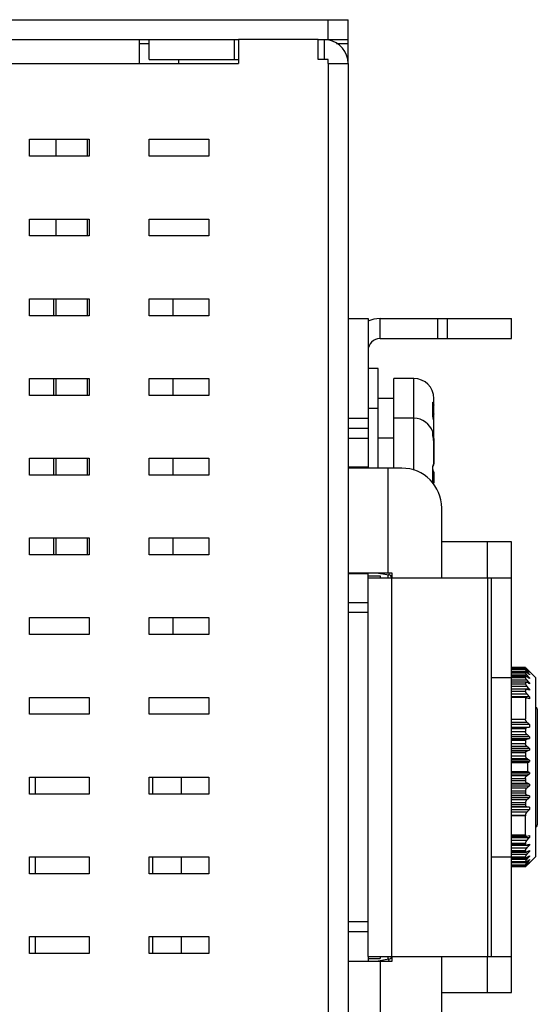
# Model space of a CAD drawing. Extents: x 879 to 1770, y -20 to 610.
# Tile 25 of 27: x 1498 to 1524, y 213 to 263. Entities that reach past the tile are written whole.
import ezdxf

# ---------------------------------------------------------------- set-up
doc = ezdxf.new("R2010")
doc.units = 0
doc.header["$LTSCALE"] = 2
doc.header["$MEASUREMENT"] = 0
for name, color, linetype in [('3100320300-SDXF_CONTIN2195', 7, 'CONTINUOUS'), ('3991140200_BDXF_CONTIN2162', 7, 'CONTINUOUS'), ('3991140300_CDXF_CONTIN2158', 7, 'CONTINUOUS'), ('46-111-501-1DXF_CONTIN2196', 7, 'CONTINUOUS'), ('BACK_PLATE_2DXF_CONTIN2194', 7, 'CONTINUOUS'), ('HSK_DXF_CONTINUOUS_LINE', 7, 'CONTINUOUS'), ('SNAP_2_DXF_CONTINUOUS_LINE', 7, 'CONTINUOUS'), ('SNAP_DXF_CONTINUOUS_LINE', 7, 'CONTINUOUS'), ('STAND_OFF_30DXF_CONTIN2163', 7, 'CONTINUOUS')]:
    doc.layers.add(name, color=color, linetype=linetype)

msp = doc.modelspace()

# ---------------------------------------------------------------- linework, layer by layer
at = {"layer": '3100320300-SDXF_CONTIN2195', "color": 7, "linetype": 'Continuous'}
for p, q in [((1515.598, 245.042), (1515.098, 245.042)), ((1515.598, 243.042), (1515.598, 245.042)), ((1517.398, 244.542), (1516.398, 244.542)), ((1516.398, 242.542), (1516.398, 244.542)), ((1517.398, 242.542), (1517.398, 244.542)), ((1516.398, 243.542), (1515.598, 243.542)), ((1518.398, 241.527), (1518.398, 243.542)), ((1518.398, 243.222), (1518.398, 243.542)), ((1518.346, 243.262), (1518.351, 243.246)), ((1518.351, 243.287), (1518.352, 243.29)), ((1515.598, 243.042), (1515.098, 243.042)), ((1515.598, 240.042), (1515.598, 243.042)), ((1518.346, 242.764), (1518.351, 242.745)), ((1517.398, 242.542), (1516.398, 242.542)), ((1516.398, 240.042), (1516.398, 242.542)), ((1517.398, 239.94), (1517.398, 242.542)), ((1518.385, 242.484), (1518.383, 242.507)), ((1518.383, 242.507), (1518.383, 242.507)), ((1518.391, 242.473), (1518.383, 242.507)), ((1518.398, 241.527), (1518.398, 242.396)), ((1518.346, 241.861), (1518.345, 241.862)), ((1518.346, 241.86), (1518.345, 241.862)), ((1518.346, 241.859), (1518.346, 241.861)), ((1518.348, 241.854), (1518.346, 241.86)), ((1518.347, 241.855), (1518.347, 241.856)), ((1518.35, 241.703), (1518.353, 241.717)), ((1518.353, 241.717), (1518.357, 241.747)), ((1518.364, 241.676), (1518.354, 241.672)), ((1518.358, 241.774), (1518.357, 241.802)), ((1518.357, 241.747), (1518.358, 241.774)), ((1518.368, 241.777), (1518.364, 241.796)), ((1516.398, 241.542), (1515.598, 241.542)), ((1518.385, 241.504), (1518.384, 241.511)), ((1518.385, 241.503), (1518.385, 241.504)), ((1518.392, 241.455), (1518.385, 241.504)), ((1518.398, 241.527), (1518.398, 240.252)), ((1518.398, 241.339), (1518.398, 241.34)), ((1518.398, 240.252), (1518.398, 241.339)), ((1518.366, 240.161), (1518.366, 240.161)), ((1518.369, 240.166), (1518.382, 240.186)), ((1518.382, 240.186), (1518.395, 240.221)), ((1518.395, 240.221), (1518.398, 240.252)), ((1518.346, 239.988), (1518.351, 239.994)), ((1518.357, 239.805), (1518.35, 240.01)), ((1518.352, 240.012), (1518.351, 240.041)), ((1518.355, 239.984), (1518.352, 240.012)), ((1518.366, 239.923), (1518.366, 239.923)), ((1518.398, 239.833), (1518.398, 239.288)), ((1518.346, 239.407), (1518.351, 239.413)), ((1518.346, 239.407), (1518.346, 239.413)), ((1518.35, 239.398), (1518.351, 239.413))]:
    msp.add_line(p, q, dxfattribs=at)
for points in [[(1518.351, 243.253), (1518.35, 243.274), (1518.351, 243.287)], [(1518.358, 242.997), (1518.357, 243.079), (1518.355, 243.171), (1518.351, 243.253)], [(1518.383, 242.507), (1518.378, 242.522), (1518.37, 242.557), (1518.362, 242.6), (1518.355, 242.645), (1518.351, 242.69), (1518.35, 242.729), (1518.351, 242.745)], [(1518.351, 242.745), (1518.355, 242.819), (1518.357, 242.913), (1518.358, 242.997)], [(1518.398, 242.396), (1518.397, 242.428), (1518.391, 242.473)], [(1518.357, 241.802), (1518.353, 241.832), (1518.347, 241.855)], [(1518.354, 241.832), (1518.353, 241.838), (1518.351, 241.843), (1518.35, 241.847), (1518.348, 241.854)], [(1518.362, 241.63), (1518.358, 241.654), (1518.354, 241.674), (1518.352, 241.69), (1518.351, 241.701), (1518.35, 241.703)], [(1518.364, 241.796), (1518.362, 241.804), (1518.36, 241.812), (1518.358, 241.82), (1518.356, 241.826), (1518.354, 241.832)], [(1518.384, 241.511), (1518.378, 241.544), (1518.373, 241.575), (1518.362, 241.63)], [(1518.385, 241.693), (1518.385, 241.695), (1518.382, 241.708), (1518.38, 241.72), (1518.378, 241.733), (1518.376, 241.744), (1518.373, 241.756), (1518.371, 241.767), (1518.368, 241.777)], [(1518.398, 241.527), (1518.397, 241.578), (1518.391, 241.645), (1518.385, 241.693)], [(1518.398, 241.339), (1518.397, 241.388), (1518.392, 241.455)], [(1518.35, 240.01), (1518.351, 240.047), (1518.353, 240.082), (1518.357, 240.112), (1518.361, 240.135), (1518.366, 240.153), (1518.369, 240.164), (1518.37, 240.166)], [(1518.351, 239.413), (1518.357, 239.6), (1518.357, 239.805)], [(1518.367, 239.927), (1518.363, 239.941), (1518.359, 239.96), (1518.355, 239.984)], [(1518.398, 239.833), (1518.395, 239.863), (1518.382, 239.898), (1518.366, 239.923)], [(1518.371, 239.915), (1518.371, 239.915), (1518.37, 239.919), (1518.367, 239.927)], [(1518.357, 239.315), (1518.358, 239.313), (1518.357, 239.314), (1518.355, 239.324), (1518.352, 239.342), (1518.351, 239.367), (1518.35, 239.398)]]:
    msp.add_lwpolyline(points, dxfattribs=at)
for centre, radius, start, end in [((1517.398, 243.542), 1, 0, 90), ((1514.834, 243.034), 3.519, 3.0589, 3.7047), ((1514.432, 243.015), 3.922, 359.9635, 3.024), ((1518.284, 243.326), 0.105, 310.1599, 317.0357), ((1518.053, 243.222), 0.345, 359.9643, 15.7804), ((1518.814, 242.734), 0.469, 176.3207, 178.5699), ((1518.889, 242.732), 0.544, 178.5767, 180.7841), ((1514.49, 243.009), 3.864, 356.3641, 359.8229), ((1518.298, 242.759), 0.1, 303.0291, 360), ((1514.254, 243.013), 4.099, 359.7781, 0.0001), ((1517.398, 241.542), 1, 18.6662, 90), ((1519.429, 242.791), 1.088, 194.6932, 196.3698), ((1518.156, 241.806), 0.197, 14.7073, 15.8729), ((1518.149, 241.802), 0.205, 344.2173, 346.7866), ((1518.255, 241.715), 0.0961, 352.6787, 18.6997), ((1518.155, 241.805), 0.199, 14.414, 14.7083), ((1518.15, 241.804), 0.203, 7.8563, 14.4013), ((1518.83, 241.772), 0.487, 187.2994, 188.9551), ((1518.145, 241.802), 0.209, 346.8213, 357.3318), ((1518.994, 241.798), 0.653, 188.9041, 189.2496), ((1519.283, 241.845), 0.946, 189.2891, 190.0593), ((1518.141, 241.803), 0.213, 359.9848, 7.889), ((1518.14, 241.803), 0.214, 357.2941, 0.0013), ((1518.363, 241.579), 0.0647, 286.0242, 287.7231), ((1517.356, 241.339), 1.042, 3.0989, 9.0569), ((1517.355, 241.339), 1.043, 0.0763, 3.099), ((1518.729, 240.07), 0.379, 165.116, 165.888), ((1518.706, 240.076), 0.356, 163.8142, 165.1211), ((1518.291, 240.218), 0.0939, 323.2199, 326.6014), ((1518.984, 240.023), 0.639, 182.6426, 183.1749), ((1518.292, 239.867), 0.093, 36.8139, 48.0892), ((1518.298, 239.449), 0.1, 0, 55.0835), ((1518.283, 239.256), 0.103, 40.3059, 44.9562), ((1518.304, 239.447), 0.0943, 0.0006, 1.1002)]:
    msp.add_arc(centre, radius, start, end, dxfattribs=at)
for points, start_tangent, end_tangent in [([(1518.345, 243.289), (1518.345, 243.301), (1518.348, 243.33), (1518.355, 243.348), (1518.364, 243.352), (1518.375, 243.341), (1518.385, 243.316)], (-0.000181, 1), (0.271496, -0.96244)), ([(1518.346, 243.262), (1518.345, 243.289)], (-0.064624, 0.99791), (-0.000181, 1)), ([(1518.398, 243.222), (1518.391, 243.192), (1518.372, 243.165), (1518.356, 243.153)], (0, -1), (-0.857879, -0.513852)), ([(1518.375, 243.274), (1518.361, 243.254)], (-0.468166, -0.883641), (-0.681176, -0.73212)), ([(1518.385, 243.316), (1518.38, 243.284), (1518.375, 243.274)], (0.058588, -0.998282), (-0.468166, -0.883641)), ([(1518.376, 242.515), (1518.367, 242.552), (1518.359, 242.593), (1518.352, 242.638), (1518.347, 242.682), (1518.345, 242.725)], (-0.253829, 0.967249), (-0.013145, 0.999914)), ([(1518.379, 242.725), (1518.372, 242.718), (1518.351, 242.704)], (-0.657236, -0.753685), (-0.883015, -0.469345)), ([(1518.396, 242.759), (1518.391, 242.744), (1518.379, 242.725)], (-0.218283, -0.975885), (-0.657236, -0.753685)), ([(1518.398, 242.775), (1518.396, 242.759)], (0, -1), (-0.218283, -0.975885)), ([(1518.398, 242.396), (1518.397, 242.422), (1518.393, 242.451), (1518.385, 242.484)], (-0.000001, 1), (-0.28224, 0.959344)), ([(1518.347, 241.71), (1518.345, 241.733), (1518.346, 241.746)], (-0.126089, 0.992019), (0.272119, 0.962263)), ([(1518.385, 241.503), (1518.376, 241.552), (1518.367, 241.599), (1518.359, 241.643), (1518.352, 241.68)], (-0.157279, 0.987554), (-0.173918, 0.98476)), ([(1518.385, 241.693), (1518.38, 241.684), (1518.364, 241.676)], (0.161194, -0.986923), (-0.934252, -0.356615)), ([(1518.398, 241.527), (1518.391, 241.52), (1518.383, 241.517)], (0, -1), (-0.952478, -0.304609)), ([(1518.346, 239.994), (1518.345, 240.039), (1518.348, 240.089), (1518.355, 240.136), (1518.361, 240.163)], (-0.046109, 0.998936), (0.243874, 0.969807)), ([(1518.364, 240.175), (1518.375, 240.205), (1518.385, 240.223)], (0.278895, 0.960322), (0.655703, 0.755019)), ([(1518.385, 240.223), (1518.38, 240.186), (1518.369, 240.166)], (0.050514, -0.998723), (-0.550478, -0.83485)), ([(1518.385, 240.223), (1518.392, 240.233), (1518.396, 240.242), (1518.398, 240.252)], (0.65586, 0.754882), (0.000009, 1)), ([(1518.346, 239.413), (1518.353, 239.6), (1518.353, 239.794), (1518.346, 239.988)], (0.054141, 0.998533), (-0.055433, 0.998462)), ([(1518.398, 239.833), (1518.391, 239.868), (1518.372, 239.899), (1518.355, 239.913)], (-0.001688, 0.999999), (-0.828533, 0.55994)), ([(1518.398, 239.674), (1518.391, 239.709), (1518.372, 239.74), (1518.358, 239.752)], (0, 1), (-0.802545, 0.596592)), ([(1518.398, 239.288), (1518.391, 239.323), (1518.372, 239.354), (1518.351, 239.371)], (0, 1), (-0.850319, 0.526268)), ([(1518.398, 239.557), (1518.391, 239.55), (1518.372, 239.544), (1518.355, 239.541)], (0, -1), (-0.990445, -0.137908)), ([(1518.398, 239.448), (1518.391, 239.482), (1518.372, 239.513), (1518.356, 239.527)], (-0.019191, 0.999816), (-0.821122, 0.570752)), ([(1518.385, 239.252), (1518.38, 239.289), (1518.361, 239.322)], (0.050426, 0.998728), (-0.646825, 0.762639))]:
    msp.add_spline(points, degree=3, dxfattribs=dict(at, start_tangent=start_tangent, end_tangent=end_tangent))
at = {"layer": '3991140200_BDXF_CONTIN2162', "color": 7, "linetype": 'Continuous'}
for p, q in [((1503.598, 261.542), (1503.598, 260.342)), ((1504.098, 260.542), (1504.098, 261.542)), ((1504.098, 261.542), (1508.398, 261.542)), ((1508.398, 260.542), (1508.398, 261.542)), ((1508.598, 261.542), (1508.598, 260.342)), ((1512.598, 261.542), (1508.598, 261.542)), ((1512.598, 260.542), (1512.598, 261.542)), ((1512.898, 261.542), (1512.898, 260.542)), ((1419.298, 260.342), (1508.598, 260.342)), ((1513.098, 260.542), (1512.598, 260.542)), ((1513.098, 260.342), (1513.098, 260.542)), ((1513.098, 260.342), (1514.098, 260.342)), ((1514.098, 260.342), (1514.098, 188.742)), ((1498.098, 255.692), (1498.098, 256.542)), ((1498.098, 256.542), (1501.098, 256.542)), ((1501.098, 256.542), (1501.098, 255.692)), ((1504.098, 256.542), (1507.098, 256.542)), ((1504.098, 255.692), (1504.098, 256.542)), ((1507.098, 256.542), (1507.098, 255.692)), ((1501.098, 255.692), (1498.098, 255.692)), ((1507.098, 255.692), (1504.098, 255.692)), ((1498.098, 251.692), (1498.098, 252.542)), ((1498.098, 252.542), (1501.098, 252.542)), ((1501.098, 252.542), (1501.098, 251.692)), ((1504.098, 252.542), (1507.098, 252.542)), ((1504.098, 251.692), (1504.098, 252.542)), ((1507.098, 252.542), (1507.098, 251.692)), ((1501.098, 251.692), (1498.098, 251.692)), ((1507.098, 251.692), (1504.098, 251.692)), ((1498.098, 248.542), (1501.098, 248.542)), ((1498.098, 247.692), (1498.098, 248.542)), ((1501.098, 248.542), (1501.098, 247.692)), ((1504.098, 248.542), (1507.098, 248.542)), ((1504.098, 247.692), (1504.098, 248.542)), ((1507.098, 248.542), (1507.098, 247.692)), ((1501.098, 247.692), (1498.098, 247.692)), ((1507.098, 247.692), (1504.098, 247.692)), ((1498.098, 244.542), (1501.098, 244.542)), ((1498.098, 243.692), (1498.098, 244.542)), ((1501.098, 244.542), (1501.098, 243.692)), ((1504.098, 244.542), (1507.098, 244.542)), ((1504.098, 243.692), (1504.098, 244.542)), ((1507.098, 244.542), (1507.098, 243.692)), ((1501.098, 243.692), (1498.098, 243.692)), ((1507.098, 243.692), (1504.098, 243.692)), ((1498.098, 240.542), (1501.098, 240.542)), ((1498.098, 239.692), (1498.098, 240.542)), ((1501.098, 240.542), (1501.098, 239.692)), ((1504.098, 240.542), (1507.098, 240.542)), ((1504.098, 239.692), (1504.098, 240.542)), ((1507.098, 240.542), (1507.098, 239.692)), ((1501.098, 239.692), (1498.098, 239.692)), ((1507.098, 239.692), (1504.098, 239.692)), ((1498.098, 236.542), (1501.098, 236.542)), ((1498.098, 235.692), (1498.098, 236.542)), ((1501.098, 236.542), (1501.098, 235.692)), ((1504.098, 236.542), (1507.098, 236.542)), ((1504.098, 235.692), (1504.098, 236.542)), ((1507.098, 236.542), (1507.098, 235.692)), ((1501.098, 235.692), (1498.098, 235.692)), ((1507.098, 235.692), (1504.098, 235.692)), ((1498.098, 232.542), (1501.098, 232.542)), ((1498.098, 231.692), (1498.098, 232.542)), ((1501.098, 232.542), (1501.098, 231.692)), ((1504.098, 232.542), (1507.098, 232.542)), ((1504.098, 231.692), (1504.098, 232.542)), ((1507.098, 232.542), (1507.098, 231.692)), ((1501.098, 231.692), (1498.098, 231.692)), ((1507.098, 231.692), (1504.098, 231.692)), ((1498.098, 228.542), (1501.098, 228.542)), ((1498.098, 227.692), (1498.098, 228.542)), ((1501.098, 228.542), (1501.098, 227.692)), ((1504.098, 228.542), (1507.098, 228.542)), ((1504.098, 227.692), (1504.098, 228.542)), ((1507.098, 228.542), (1507.098, 227.692)), ((1501.098, 227.692), (1498.098, 227.692)), ((1507.098, 227.692), (1504.098, 227.692)), ((1498.098, 224.542), (1501.098, 224.542)), ((1498.098, 223.692), (1498.098, 224.542)), ((1501.098, 224.542), (1501.098, 223.692)), ((1504.098, 224.542), (1507.098, 224.542)), ((1504.098, 223.692), (1504.098, 224.542)), ((1507.098, 224.542), (1507.098, 223.692)), ((1501.098, 223.692), (1498.098, 223.692)), ((1507.098, 223.692), (1504.098, 223.692)), ((1498.098, 220.542), (1501.098, 220.542)), ((1498.098, 219.692), (1498.098, 220.542)), ((1501.098, 220.542), (1501.098, 219.692)), ((1504.098, 220.542), (1507.098, 220.542)), ((1504.098, 219.692), (1504.098, 220.542)), ((1507.098, 220.542), (1507.098, 219.692)), ((1501.098, 219.692), (1498.098, 219.692)), ((1507.098, 219.692), (1504.098, 219.692)), ((1498.098, 216.542), (1501.098, 216.542)), ((1498.098, 215.692), (1498.098, 216.542)), ((1501.098, 216.542), (1501.098, 215.692)), ((1504.098, 216.542), (1507.098, 216.542)), ((1504.098, 215.692), (1504.098, 216.542)), ((1507.098, 216.542), (1507.098, 215.692)), ((1501.098, 215.692), (1498.098, 215.692)), ((1507.098, 215.692), (1504.098, 215.692))]:
    msp.add_line(p, q, dxfattribs=at)
at = {"layer": '3991140200_BDXF_CONTIN2162', "color": 3, "linetype": 'Continuous'}
for p, q in [((1504.098, 260.542), (1508.598, 260.542)), ((1505.598, 260.342), (1505.598, 260.542)), ((1513.098, 260.342), (1513.098, 188.742))]:
    msp.add_line(p, q, dxfattribs=at)
at = {"layer": '3991140200_BDXF_CONTIN2162', "color": 7, "linetype": 'Continuous'}
msp.add_arc((1512.898, 260.342), 1.2, 0, 80.5737, dxfattribs=at)
at = {"layer": '3991140300_CDXF_CONTIN2158', "color": 3, "linetype": 'Continuous'}
msp.add_line((1418.098, 262.542), (1514.098, 262.542), dxfattribs=at)
at = {"layer": '3991140300_CDXF_CONTIN2158', "color": 7, "linetype": 'Continuous'}
for p, q in [((1513.098, 261.542), (1513.098, 262.542)), ((1514.098, 260.342), (1514.098, 262.542)), ((1419.098, 261.542), (1508.598, 261.542)), ((1503.598, 261.342), (1504.098, 261.342)), ((1512.598, 261.542), (1514.098, 261.542)), ((1513.52, 261.342), (1514.098, 261.342)), ((1499.298, 248.542), (1499.298, 247.692)), ((1505.298, 248.542), (1505.298, 247.692)), ((1499.298, 244.542), (1499.298, 243.692)), ((1505.298, 244.542), (1505.298, 243.692)), ((1499.298, 240.542), (1499.298, 239.692)), ((1505.298, 240.542), (1505.298, 239.692)), ((1499.298, 236.542), (1499.298, 235.692)), ((1505.298, 236.542), (1505.298, 235.692)), ((1505.298, 232.542), (1505.298, 231.692))]:
    msp.add_line(p, q, dxfattribs=at)
at = {"layer": '46-111-501-1DXF_CONTIN2196', "color": 6, "linetype": 'Continuous'}
for p, q in [((1522.998, 230.037), (1522.298, 230.037)), ((1522.298, 230.028), (1522.998, 230.028)), ((1522.998, 229.97), (1522.298, 229.97)), ((1522.298, 229.941), (1522.998, 229.941)), ((1522.298, 229.846), (1523.07, 229.846)), ((1522.998, 229.824), (1522.298, 229.824)), ((1522.298, 229.777), (1522.998, 229.777)), ((1522.998, 230.037), (1522.998, 230.028)), ((1522.998, 229.97), (1522.998, 229.941)), ((1522.998, 229.824), (1523, 229.825)), ((1522.998, 229.824), (1522.998, 229.777)), ((1523.032, 229.946), (1523.07, 229.946)), ((1523.097, 229.942), (1523.07, 229.969)), ((1523.07, 229.946), (1523.085, 229.929)), ((1523.07, 229.846), (1523.101, 229.811)), ((1523.113, 229.926), (1523.097, 229.942)), ((1523.156, 229.884), (1523.113, 229.926)), ((1523.198, 229.842), (1523.156, 229.884)), ((1523.198, 229.809), (1523.186, 229.809)), ((1523.498, 229.542), (1523.198, 229.842)), ((1523.198, 229.809), (1523.198, 229.799)), ((1522.298, 229.67), (1523.07, 229.67)), ((1522.298, 229.606), (1522.998, 229.606)), ((1522.998, 229.604), (1522.298, 229.604)), ((1522.298, 229.539), (1522.998, 229.539)), ((1522.298, 229.421), (1523.07, 229.421)), ((1522.298, 229.318), (1523.015, 229.318)), ((1522.998, 229.311), (1522.298, 229.311)), ((1522.298, 229.229), (1522.998, 229.229)), ((1522.998, 229.604), (1523.006, 229.606)), ((1522.998, 229.604), (1522.998, 229.539)), ((1522.998, 229.311), (1522.998, 229.229)), ((1523.198, 229.269), (1523.123, 229.269)), ((1523.198, 229.521), (1523.152, 229.521)), ((1523.198, 229.702), (1523.171, 229.702)), ((1523.198, 229.702), (1523.198, 229.68)), ((1523.198, 229.521), (1523.198, 229.489)), ((1523.198, 229.269), (1523.198, 229.228)), ((1523.498, 229.542), (1523.498, 220.542)), ((1522.298, 229.102), (1523.07, 229.102)), ((1522.298, 228.965), (1523.027, 228.965)), ((1522.998, 228.951), (1522.298, 228.951)), ((1522.298, 228.854), (1522.998, 228.854)), ((1522.998, 228.951), (1522.998, 228.854)), ((1523.07, 229.102), (1523.064, 229.109)), ((1523.198, 228.95), (1523.077, 228.95)), ((1523.198, 228.95), (1523.198, 228.9)), ((1522.298, 228.72), (1523.07, 228.72)), ((1523.198, 228.57), (1522.298, 228.57)), ((1522.998, 228.541), (1522.298, 228.541)), ((1522.998, 228.541), (1522.998, 227.446)), ((1523.198, 228.57), (1523.198, 228.472)), ((1523.598, 227.942), (1523.598, 222.142)), ((1522.298, 227.446), (1522.998, 227.446)), ((1522.298, 227.304), (1523.071, 227.304)), ((1523.198, 227.176), (1522.298, 227.176)), ((1522.298, 227.047), (1523.198, 227.047)), ((1523.07, 227.025), (1522.298, 227.025)), ((1522.998, 226.966), (1522.298, 226.966)), ((1522.298, 226.824), (1522.998, 226.824)), ((1522.998, 226.966), (1522.998, 226.824)), ((1523.198, 227.047), (1523.07, 227.025)), ((1523.198, 227.176), (1523.198, 227.047)), ((1522.298, 226.685), (1523.07, 226.685)), ((1523.198, 226.566), (1522.298, 226.566)), ((1522.298, 226.485), (1523.198, 226.485)), ((1523.07, 226.444), (1522.298, 226.444)), ((1522.998, 226.372), (1522.298, 226.372)), ((1522.998, 226.372), (1522.998, 226.224)), ((1523.198, 226.566), (1523.198, 226.485)), ((1522.298, 226.224), (1522.998, 226.224)), ((1522.298, 226.09), (1523.07, 226.09)), ((1523.198, 225.983), (1522.298, 225.983)), ((1522.298, 225.9), (1523.198, 225.9)), ((1523.07, 225.841), (1522.298, 225.841)), ((1523.198, 225.983), (1523.198, 225.9)), ((1522.998, 225.758), (1522.298, 225.758)), ((1522.298, 225.606), (1522.998, 225.606)), ((1522.298, 225.478), (1523.07, 225.478)), ((1523.198, 225.386), (1522.298, 225.386)), ((1522.298, 225.317), (1523.198, 225.317)), ((1522.998, 225.758), (1522.998, 225.606)), ((1522.999, 225.598), (1522.998, 225.606)), ((1523.198, 225.386), (1523.198, 225.317)), ((1523.098, 225.258), (1522.298, 225.258)), ((1522.298, 224.827), (1523.098, 224.827)), ((1523.098, 225.258), (1523.098, 224.827)), ((1523.198, 224.767), (1522.298, 224.767)), ((1522.298, 224.698), (1523.198, 224.698)), ((1523.07, 224.606), (1522.298, 224.606)), ((1522.298, 224.478), (1522.998, 224.478)), ((1522.998, 224.353), (1522.298, 224.353)), ((1522.998, 224.478), (1522.999, 224.487)), ((1522.998, 224.478), (1522.998, 224.353)), ((1523.198, 224.767), (1523.198, 224.698)), ((1522.298, 224.244), (1523.07, 224.244)), ((1523.198, 224.185), (1522.298, 224.185)), ((1522.298, 224.101), (1523.198, 224.101)), ((1523.07, 223.994), (1522.298, 223.994)), ((1522.298, 223.86), (1522.998, 223.86)), ((1522.998, 223.86), (1522.998, 223.737)), ((1523.198, 224.185), (1523.198, 224.101)), ((1522.998, 223.737), (1522.298, 223.737)), ((1522.298, 223.64), (1523.07, 223.64)), ((1523.198, 223.599), (1522.298, 223.599)), ((1522.298, 223.518), (1523.198, 223.518)), ((1523.07, 223.399), (1522.298, 223.399)), ((1523.198, 223.599), (1523.198, 223.518)), ((1522.298, 223.26), (1522.998, 223.26)), ((1522.998, 223.143), (1522.298, 223.143)), ((1522.298, 223.059), (1523.07, 223.059)), ((1523.198, 223.037), (1522.298, 223.037)), ((1522.298, 222.908), (1523.198, 222.908)), ((1522.998, 223.26), (1522.998, 223.143)), ((1523.07, 223.059), (1523.198, 223.037)), ((1523.198, 223.037), (1523.198, 222.908)), ((1523.071, 222.78), (1522.298, 222.78)), ((1522.298, 222.638), (1522.998, 222.638)), ((1522.998, 222.598), (1522.298, 222.598)), ((1522.998, 222.638), (1522.998, 222.598)), ((1522.298, 221.649), (1522.998, 221.649)), ((1522.998, 221.615), (1522.298, 221.615)), ((1522.298, 221.578), (1523.044, 221.578)), ((1522.298, 221.574), (1523.044, 221.574)), ((1522.298, 221.514), (1523.198, 221.514)), ((1523.07, 221.364), (1522.298, 221.364)), ((1522.998, 221.649), (1522.998, 221.615)), ((1523.044, 221.574), (1523.071, 221.578)), ((1523.198, 221.612), (1523.198, 221.514)), ((1522.298, 221.23), (1522.998, 221.23)), ((1522.998, 221.149), (1522.298, 221.149)), ((1522.298, 221.121), (1523.03, 221.121)), ((1523.07, 220.982), (1522.298, 220.982)), ((1522.298, 220.855), (1522.998, 220.855)), ((1522.998, 221.23), (1522.998, 221.149)), ((1522.998, 220.855), (1522.998, 220.787)), ((1523.064, 220.975), (1523.07, 220.982)), ((1523.077, 221.134), (1523.198, 221.134)), ((1523.198, 221.184), (1523.198, 221.134)), ((1523.198, 220.856), (1523.198, 220.815)), ((1522.998, 220.787), (1522.298, 220.787)), ((1522.298, 220.769), (1523.02, 220.769)), ((1523.07, 220.664), (1522.298, 220.664)), ((1522.298, 220.545), (1522.998, 220.545)), ((1522.998, 220.491), (1522.298, 220.491)), ((1522.298, 220.481), (1523.011, 220.481)), ((1523.07, 220.415), (1522.298, 220.415)), ((1522.998, 220.545), (1522.998, 220.491)), ((1523.123, 220.815), (1523.198, 220.815)), ((1523.152, 220.564), (1523.198, 220.564)), ((1523.171, 220.382), (1523.198, 220.382)), ((1523.198, 220.595), (1523.198, 220.564)), ((1523.498, 220.542), (1523.198, 220.242)), ((1523.198, 220.404), (1523.198, 220.382)), ((1522.298, 220.307), (1522.998, 220.307)), ((1522.998, 220.268), (1522.298, 220.268)), ((1522.298, 220.263), (1522.998, 220.263)), ((1523.07, 220.239), (1522.298, 220.239)), ((1522.298, 220.143), (1522.998, 220.143)), ((1522.998, 220.119), (1522.298, 220.119)), ((1522.298, 220.118), (1523, 220.118)), ((1522.298, 220.056), (1522.998, 220.056)), ((1522.998, 220.048), (1522.298, 220.048)), ((1522.998, 220.307), (1522.998, 220.268)), ((1522.998, 220.143), (1522.998, 220.119)), ((1522.998, 220.119), (1523, 220.118)), ((1522.998, 220.056), (1522.998, 220.048)), ((1523, 220.05), (1523.002, 220.051)), ((1523.002, 220.051), (1523.005, 220.053)), ((1523.005, 220.053), (1523.009, 220.057)), ((1523.07, 220.138), (1523.032, 220.138)), ((1523.101, 220.274), (1523.07, 220.239)), ((1523.085, 220.155), (1523.07, 220.138)), ((1523.07, 220.115), (1523.097, 220.142)), ((1523.097, 220.142), (1523.113, 220.158)), ((1523.113, 220.158), (1523.156, 220.2)), ((1523.156, 220.2), (1523.198, 220.242)), ((1523.186, 220.275), (1523.198, 220.275)), ((1523.198, 220.285), (1523.198, 220.275))]:
    msp.add_line(p, q, dxfattribs=at)
for centre, radius, start, end in [((1521.783, 228.713), 1.798, 46.4911, 46.8464), ((1522.947, 229.682), 0.153, 61.157, 64.6415), ((1521.375, 228.283), 2.39, 45.9442, 46.4765), ((1519.52, 226.371), 5.054, 45.3844, 45.9071), ((1501.529, 205.813), 32.324, 47.9042, 48.2101), ((1503.637, 205.186), 31.347, 51.3901, 51.6897), ((1498.033, 206.27), 34.459, 43.0883, 43.3614), ((1496.643, 206.142), 35.5, 41.5792, 41.8145), ((1495.36, 205.675), 36.655, 40.5825, 40.89), ((1505.69, 203.785), 31.1, 55.7406, 56.0263), ((1494.756, 205.354), 37.16, 40.0573, 40.3638), ((1507.559, 200.944), 32.319, 61.0611, 61.3208), ((1523.431, 229.031), 0.476, 216.8416, 220.702), ((1494.668, 205.025), 37.234, 39.9829, 40.2893), ((1509.127, 195.075), 36.635, 67.4128, 67.63), ((1495.103, 204.696), 36.869, 40.3564, 40.6635), ((1509.629, 178.294), 51.98, 74.8677, 75.0125), ((1523.498, 227.942), 0.1, 0, 90), ((1498.027, 202.329), 35.369, 44.6289, 44.9207), ((1501.074, 202.913), 32.387, 46.9131, 47.2233), ((1509.954, 267.75), 43.338, 287.6153, 287.7934), ((1503.153, 201.98), 31.272, 50.136, 50.4418), ((1508.644, 257.369), 34.671, 294.5859, 294.8194), ((1505.221, 200.474), 30.721, 54.1858, 54.4805), ((1507.38, 251.766), 30.818, 300.6659, 300.8823), ((1507.521, 198.555), 30.542, 59.1167, 59.335), ((1505.02, 249.89), 31.066, 305.5212, 305.8126), ((1508.814, 193.084), 34.266, 65.1792, 65.4155), ((1502.934, 248.369), 31.616, 309.5599, 309.8623), ((1510.112, 182.829), 42.819, 72.2055, 72.3858), ((1500.836, 247.427), 32.736, 312.7784, 313.0852), ((1497.765, 248.015), 35.738, 315.0808, 315.3696), ((1467.345, 222.122), 55.655, 359.5131, 0.4902), ((1523.498, 222.142), 0.1, 270, 360), ((1523.429, 221.054), 0.475, 139.2916, 143.1647), ((1494.812, 245.636), 37.251, 319.3381, 319.642), ((1509.788, 271.199), 51.368, 284.9866, 285.1332), ((1509.292, 254.61), 36.203, 292.3687, 292.5885), ((1494.374, 245.307), 37.619, 319.7123, 320.0155), ((1507.738, 248.815), 31.948, 298.6777, 298.9404), ((1494.462, 244.978), 37.545, 319.6377, 319.9412), ((1505.886, 246.011), 30.752, 303.9721, 304.261), ((1495.071, 244.657), 37.035, 319.1116, 319.4159), ((1503.85, 244.63), 31.004, 308.3086, 308.6116), ((1496.365, 244.189), 35.872, 318.1867, 318.4196), ((1522.68, 220.416), 0.487, 312.4608, 312.8443), ((1520.822, 222.427), 3.225, 312.7578, 312.8904), ((1522.238, 220.903), 1.145, 312.8993, 313.1893), ((1524.78, 218.518), 2.356, 136.5463, 137.8187), ((1501.76, 244.013), 31.978, 311.7883, 312.0975), ((1497.768, 244.063), 34.822, 316.6401, 316.9102)]:
    msp.add_arc(centre, radius, start, end, dxfattribs=at)
for points, start_tangent, end_tangent in [([(1522.998, 230.037), (1523.012, 230.024)], (0.771742, -0.635936), (0.729581, -0.683895)), ([(1523.025, 229.994), (1523.018, 230.002), (1523.004, 230.019), (1522.998, 230.028)], (-0.663466, 0.748206), (-0.400022, 0.916506)), ([(1522.998, 229.97), (1523.012, 229.961), (1523.037, 229.943), (1523.07, 229.914)], (0.951576, -0.307412), (0.742904, -0.669398)), ([(1523.07, 229.846), (1523.04, 229.88), (1523.018, 229.908), (1523.004, 229.929), (1522.998, 229.941)], (-0.667641, 0.744484), (-0.221262, 0.975214)), ([(1523.07, 229.67), (1523.04, 229.706), (1523.018, 229.737), (1523.004, 229.761), (1522.998, 229.777)], (-0.654566, 0.756005), (-0.153108, 0.98821)), ([(1523, 229.825), (1523.012, 229.821)], (0.999115, 0.042056), (0.903846, -0.427859)), ([(1523.021, 229.817), (1523.037, 229.807), (1523.07, 229.782)], (0.876227, -0.481899), (0.779659, -0.626205)), ([(1523.07, 229.946), (1523.04, 229.978), (1523.025, 229.994)], (-0.687031, 0.726628), (-0.663466, 0.748206)), ([(1523.07, 229.421), (1523.04, 229.458), (1523.018, 229.491), (1523.004, 229.519), (1522.998, 229.539)], (-0.647596, 0.761984), (-0.118221, 0.992987)), ([(1522.998, 229.311), (1523.012, 229.318), (1523.015, 229.318)], (0.646985, 0.762503), (0.999453, 0.033067)), ([(1522.998, 229.229), (1523, 229.218), (1523.004, 229.205), (1523.011, 229.19), (1523.02, 229.172), (1523.031, 229.153), (1523.046, 229.132), (1523.064, 229.109)], (0.097458, -0.99524), (0.636056, -0.771643)), ([(1523.006, 229.606), (1523.012, 229.605)], (0.999992, -0.003939), (0.984286, -0.176581)), ([(1523.012, 229.605), (1523.037, 229.596), (1523.07, 229.576)], (0.984286, -0.176581), (0.822067, -0.569391)), ([(1523.015, 229.318), (1523.037, 229.314), (1523.07, 229.298)], (0.999453, 0.033067), (0.868342, -0.495966)), ([(1522.998, 228.951), (1523.012, 228.963), (1523.026, 228.965)], (0.517769, 0.85552), (0.999979, -0.00648)), ([(1523.049, 228.745), (1523.022, 228.787), (1523.005, 228.824), (1522.998, 228.854)], (-0.599173, 0.800619), (-0.083994, 0.996466)), ([(1523.026, 228.965), (1523.037, 228.964), (1523.07, 228.953)], (0.999979, -0.00648), (0.915082, -0.403267)), ([(1522.998, 228.541), (1523.02, 228.533), (1523.044, 228.522), (1523.071, 228.506)], (0.969003, -0.247048), (0.830477, -0.557053)), ([(1523.016, 227.382), (1523.007, 227.405), (1523.001, 227.426), (1522.998, 227.446)], (-0.42507, 0.905161), (-0.063665, 0.997971)), ([(1523.071, 227.304), (1523.049, 227.329), (1523.03, 227.355), (1523.016, 227.382)], (-0.70609, 0.708122), (-0.42507, 0.905161)), ([(1522.998, 226.966), (1523.012, 226.994), (1523.037, 227.014), (1523.07, 227.025)], (0.296676, 0.954978), (0.99182, 0.127646)), ([(1523.007, 226.778), (1523.003, 226.794), (1523, 226.809), (1522.998, 226.824)], (-0.328605, 0.944467), (-0.060919, 0.998143)), ([(1523.07, 226.685), (1523.043, 226.714), (1523.022, 226.746), (1523.007, 226.778)], (-0.733966, 0.679187), (-0.328605, 0.944467)), ([(1522.998, 226.372), (1523.012, 226.404), (1523.037, 226.428), (1523.07, 226.444)], (0.2749, 0.961473), (0.965021, 0.262172)), ([(1523.002, 226.197), (1523, 226.206), (1522.999, 226.215), (1522.998, 226.224)], (-0.225253, 0.9743), (-0.059053, 0.998255)), ([(1522.998, 225.758), (1523.012, 225.792), (1523.037, 225.82), (1523.07, 225.841)], (0.259537, 0.965733), (0.925133, 0.379643)), ([(1523.07, 226.09), (1523.038, 226.122), (1523.015, 226.159), (1523.002, 226.197)], (-0.77094, 0.636908), (-0.225253, 0.9743)), ([(1522.999, 225.598), (1523.002, 225.577), (1523.009, 225.557), (1523.018, 225.536), (1523.031, 225.516), (1523.048, 225.496), (1523.07, 225.478)], (0.110445, -0.993882), (0.813884, -0.581028)), ([(1522.998, 224.353), (1523, 224.335), (1523.005, 224.317), (1523.012, 224.3), (1523.021, 224.284), (1523.034, 224.268), (1523.05, 224.255), (1523.07, 224.244)], (0.059234, -0.998244), (0.909328, -0.41608)), ([(1522.999, 224.487), (1523.006, 224.519), (1523.02, 224.551), (1523.041, 224.581), (1523.07, 224.606)], (0.110445, 0.993882), (0.813884, 0.581028)), ([(1523.002, 223.887), (1523, 223.878), (1522.999, 223.869), (1522.998, 223.86)], (-0.225253, -0.9743), (-0.059053, -0.998255)), ([(1523.07, 223.994), (1523.038, 223.961), (1523.015, 223.925), (1523.002, 223.887)], (-0.77094, -0.636908), (-0.225253, -0.9743)), ([(1522.998, 223.737), (1523, 223.72), (1523.005, 223.704), (1523.012, 223.688), (1523.021, 223.673), (1523.034, 223.66), (1523.05, 223.649), (1523.07, 223.64)], (0.061238, -0.998123), (0.953104, -0.302643)), ([(1523.007, 223.306), (1523.003, 223.29), (1523, 223.275), (1522.998, 223.26)], (-0.328605, -0.944467), (-0.060919, -0.998143)), ([(1523.07, 223.399), (1523.043, 223.37), (1523.022, 223.338), (1523.007, 223.306)], (-0.733966, -0.679187), (-0.328605, -0.944467)), ([(1522.998, 223.143), (1523, 223.127), (1523.005, 223.111), (1523.012, 223.097), (1523.021, 223.084), (1523.034, 223.073), (1523.05, 223.065), (1523.07, 223.059)], (0.06443, -0.997922), (0.985447, -0.169981)), ([(1523.016, 222.702), (1523.007, 222.68), (1523.001, 222.658), (1522.998, 222.638)], (-0.42507, -0.905161), (-0.063665, -0.997971)), ([(1523.071, 222.78), (1523.049, 222.755), (1523.03, 222.729), (1523.016, 222.702)], (-0.70609, -0.708122), (-0.42507, -0.905161)), ([(1522.998, 221.615), (1523.004, 221.594), (1523.018, 221.58), (1523.041, 221.574), (1523.044, 221.574)], (0.083498, -0.996508), (0.999994, -0.003592)), ([(1523.049, 221.339), (1523.034, 221.316), (1523.021, 221.295), (1523.011, 221.276), (1523.005, 221.259), (1523, 221.244), (1522.998, 221.23)], (-0.599173, -0.800619), (-0.083994, -0.996466)), ([(1522.998, 221.149), (1523, 221.14), (1523.005, 221.132), (1523.012, 221.126), (1523.021, 221.122), (1523.03, 221.121)], (0.099625, -0.995025), (1, -0.000486)), ([(1522.998, 220.855), (1523.003, 220.877), (1523.016, 220.906), (1523.037, 220.939), (1523.064, 220.975)], (0.097458, 0.99524), (0.636056, 0.771643)), ([(1523.03, 221.121), (1523.034, 221.122), (1523.05, 221.124), (1523.07, 221.131)], (1, -0.000486), (0.924737, 0.380608)), ([(1522.998, 220.787), (1523, 220.779), (1523.005, 220.773), (1523.012, 220.77), (1523.019, 220.769)], (0.121692, -0.992568), (0.999999, 0.001094)), ([(1523.07, 220.664), (1523.05, 220.64), (1523.034, 220.618), (1523.021, 220.599), (1523.012, 220.582), (1523.005, 220.567), (1523, 220.555), (1522.998, 220.545)], (-0.647596, -0.761984), (-0.118221, -0.992987)), ([(1522.998, 220.491), (1523, 220.486), (1523.005, 220.482), (1523.011, 220.481)], (0.15932, -0.987227), (0.999993, 0.003809)), ([(1523.07, 220.415), (1523.05, 220.391), (1523.034, 220.371), (1523.021, 220.353), (1523.012, 220.338), (1523.005, 220.325), (1523, 220.315), (1522.998, 220.307)], (-0.654566, -0.756005), (-0.153108, -0.98821)), ([(1523.011, 220.481), (1523.012, 220.481), (1523.021, 220.483), (1523.034, 220.488), (1523.05, 220.496), (1523.07, 220.508)], (0.999993, 0.003809), (0.829277, 0.558837)), ([(1523.019, 220.769), (1523.021, 220.769), (1523.034, 220.771), (1523.05, 220.776), (1523.07, 220.786)], (0.999999, 0.001094), (0.877307, 0.479929)), ([(1522.998, 220.268), (1523, 220.264), (1523.004, 220.263)], (0.234852, -0.972031), (0.999998, -0.002132)), ([(1523.07, 220.239), (1523.05, 220.216), (1523.034, 220.197), (1523.021, 220.181), (1523.012, 220.167), (1523.005, 220.157), (1523, 220.149), (1522.998, 220.143)], (-0.667641, -0.744484), (-0.221262, -0.975214)), ([(1523.034, 220.1), (1523.021, 220.086), (1523.012, 220.074), (1523.005, 220.066), (1523, 220.06), (1522.998, 220.056)], (-0.670607, -0.741812), (-0.400022, -0.916506)), ([(1523, 220.118), (1523, 220.118), (1523.005, 220.119), (1523.012, 220.123)], (0.996262, -0.086379), (0.855191, 0.518313)), ([(1523.004, 220.263), (1523.005, 220.263), (1523.012, 220.265), (1523.021, 220.269), (1523.034, 220.276), (1523.05, 220.287), (1523.07, 220.302)], (0.999998, -0.002132), (0.784646, 0.619943)), ([(1523.012, 220.123), (1523.021, 220.13), (1523.034, 220.14), (1523.05, 220.153), (1523.07, 220.17)], (0.855191, 0.518313), (0.745573, 0.666424)), ([(1523.021, 220.069), (1523.034, 220.081), (1523.05, 220.096), (1523.07, 220.115)], (0.728935, 0.684583), (0.712967, 0.701198))]:
    msp.add_spline(points, degree=3, dxfattribs=dict(at, start_tangent=start_tangent, end_tangent=end_tangent))
at = {"layer": 'BACK_PLATE_2DXF_CONTIN2194', "color": 7, "linetype": 'Continuous'}
for p, q in [((1514.098, 247.542), (1515.098, 247.542)), ((1515.698, 247.542), (1522.298, 247.542)), ((1515.698, 246.542), (1515.698, 247.542)), ((1518.581, 247.542), (1518.581, 246.542)), ((1519.073, 247.542), (1519.073, 246.542)), ((1522.298, 246.542), (1522.298, 247.542)), ((1514.098, 242.542), (1515.098, 242.542)), ((1514.098, 242.542), (1514.098, 242.042)), ((1514.098, 242.042), (1515.098, 242.042)), ((1514.098, 241.542), (1515.098, 241.542)), ((1515.098, 240.085), (1514.098, 240.085)), ((1516.798, 240.042), (1514.134, 240.042)), ((1516.098, 240.042), (1516.098, 234.792)), ((1518.798, 234.542), (1518.798, 238.042)), ((1514.098, 234.749), (1515.098, 234.749)), ((1514.134, 234.792), (1516.298, 234.792)), ((1515.516, 234.792), (1516.135, 234.683)), ((1516.153, 234.782), (1516.135, 234.683)), ((1516.298, 234.792), (1516.298, 234.542)), ((1515.098, 233.292), (1514.098, 233.292)), ((1515.098, 232.792), (1514.098, 232.792)), ((1514.098, 232.792), (1514.098, 217.292)), ((1514.098, 217.292), (1515.098, 217.292)), ((1514.098, 216.792), (1515.098, 216.792)), ((1516.135, 215.401), (1515.516, 215.292)), ((1516.154, 215.292), (1516.135, 215.401)), ((1516.298, 215.542), (1516.298, 215.292)), ((1518.798, 212.042), (1518.798, 215.542)), ((1516.298, 215.292), (1514.098, 215.292)), ((1515.698, 215.292), (1515.698, 210.042))]:
    msp.add_line(p, q, dxfattribs=at)
at = {"layer": 'BACK_PLATE_2DXF_CONTIN2194', "color": 3, "linetype": 'Continuous'}
for p, q in [((1515.098, 247.542), (1515.098, 240.085)), ((1515.698, 246.542), (1522.298, 246.542)), ((1515.098, 234.542), (1515.098, 234.749)), ((1515.098, 234.642), (1515.698, 234.642)), ((1515.698, 234.642), (1515.698, 234.542)), ((1515.098, 215.542), (1515.098, 215.292)), ((1515.098, 215.442), (1515.698, 215.442)), ((1515.698, 215.542), (1515.698, 215.442))]:
    msp.add_line(p, q, dxfattribs=at)
at = {"layer": 'BACK_PLATE_2DXF_CONTIN2194', "color": 7, "linetype": 'Continuous'}
for centre, radius, start, end in [((1515.698, 245.942), 1.6, 90, 112.2322), ((1516.798, 238.042), 2, 0, 90), ((1516.1, 234.486), 0.2, 16, 80), ((1516.1, 215.598), 0.2, 280, 344)]:
    msp.add_arc(centre, radius, start, end, dxfattribs=at)
at = {"layer": 'BACK_PLATE_2DXF_CONTIN2194', "color": 3, "linetype": 'Continuous'}
msp.add_arc((1515.698, 245.942), 0.6, 90, 180, dxfattribs=at)
for points, start_tangent, end_tangent in [([(1515.098, 240.085), (1515.1, 240.061), (1515.106, 240.047)], (0, -1), (0.69222, -0.721686)), ([(1515.098, 234.749), (1515.1, 234.773), (1515.106, 234.787)], (0, 1), (0.69222, 0.721686))]:
    msp.add_spline(points, degree=3, dxfattribs=dict(at, start_tangent=start_tangent, end_tangent=end_tangent))
at = {"layer": 'HSK_DXF_CONTINUOUS_LINE', "color": 7, "linetype": 'Continuous'}
for p, q in [((1499.414, 256.542), (1499.414, 255.692)), ((1501.014, 255.692), (1501.014, 256.542)), ((1499.414, 252.542), (1499.414, 251.692)), ((1501.014, 251.692), (1501.014, 252.542)), ((1499.414, 248.542), (1499.414, 247.692)), ((1501.014, 247.692), (1501.014, 248.542)), ((1499.414, 244.542), (1499.414, 243.692)), ((1501.014, 243.692), (1501.014, 244.542)), ((1499.414, 240.542), (1499.414, 239.692)), ((1501.014, 239.692), (1501.014, 240.542)), ((1499.414, 236.542), (1499.414, 235.692)), ((1501.014, 235.692), (1501.014, 236.542))]:
    msp.add_line(p, q, dxfattribs=at)
at = {"layer": 'SNAP_2_DXF_CONTINUOUS_LINE', "color": 3, "linetype": 'Continuous'}
for p, q in [((1522.298, 236.342), (1518.798, 236.342)), ((1521.098, 234.542), (1521.098, 236.342)), ((1522.298, 234.542), (1522.298, 236.342)), ((1516.098, 234.683), (1516.098, 234.542)), ((1516.098, 215.542), (1516.098, 215.401)), ((1521.098, 213.742), (1521.098, 215.542)), ((1522.298, 213.742), (1522.298, 215.542)), ((1518.798, 213.742), (1522.298, 213.742))]:
    msp.add_line(p, q, dxfattribs=at)
at = {"layer": 'SNAP_DXF_CONTINUOUS_LINE', "color": 7, "linetype": 'Continuous'}
for p, q in [((1515.098, 234.542), (1522.298, 234.542)), ((1515.098, 215.542), (1515.098, 234.542)), ((1516.298, 215.542), (1516.298, 234.542)), ((1521.098, 234.542), (1521.098, 215.542)), ((1521.298, 215.542), (1521.298, 234.542)), ((1521.298, 229.542), (1522.298, 229.542)), ((1521.298, 220.542), (1522.298, 220.542)), ((1515.098, 215.542), (1522.298, 215.542))]:
    msp.add_line(p, q, dxfattribs=at)
at = {"layer": 'SNAP_DXF_CONTINUOUS_LINE', "color": 3, "linetype": 'Continuous'}
msp.add_line((1522.298, 215.542), (1522.298, 234.542), dxfattribs=at)
at = {"layer": 'STAND_OFF_30DXF_CONTIN2163', "color": 7, "linetype": 'Continuous'}
for p, q in [((1498.405, 223.692), (1498.405, 224.542)), ((1504.291, 223.692), (1504.291, 224.542)), ((1505.735, 223.692), (1505.735, 224.542)), ((1498.405, 219.692), (1498.405, 220.542)), ((1504.291, 219.692), (1504.291, 220.542)), ((1505.735, 219.692), (1505.735, 220.542)), ((1498.405, 215.692), (1498.405, 216.542)), ((1504.291, 215.692), (1504.291, 216.542)), ((1505.735, 215.692), (1505.735, 216.542))]:
    msp.add_line(p, q, dxfattribs=at)

doc.saveas('drawing.dxf')
